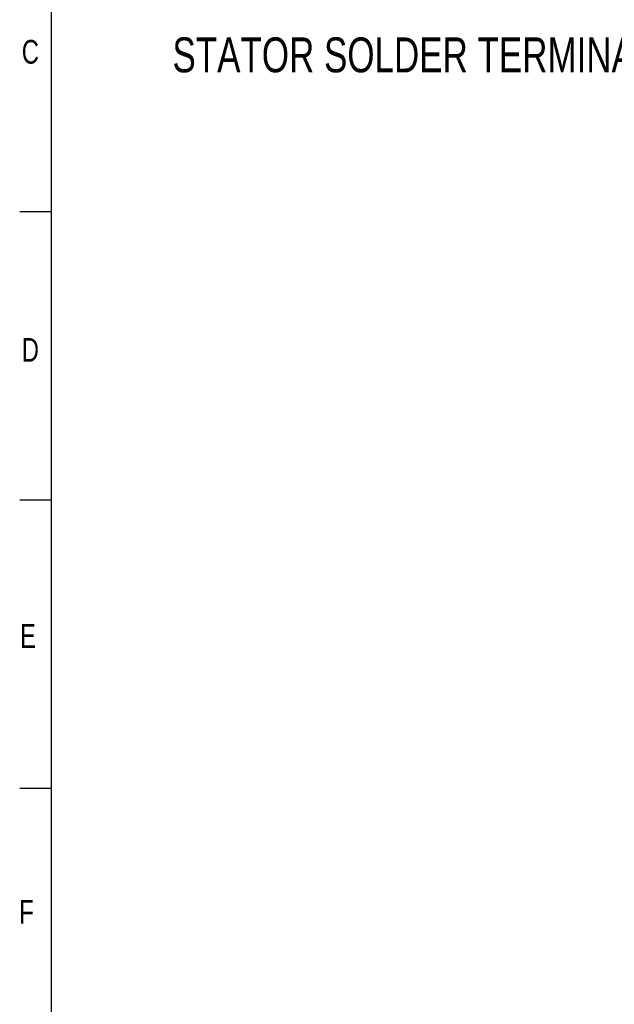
# Model space of a CAD drawing. Header units: inches. Extents: x 0.5 to 16.4, y 0.4 to 10.9.
# Tile 2 of 10: x 0.5 to 2.9, y 4.1 to 8. Entities that reach past the tile are written whole.
import ezdxf

# ---------------------------------------------------------------- set-up
doc = ezdxf.new("R2010")
doc.units = ezdxf.units.IN
doc.header["$MEASUREMENT"] = 0
for name, color, linetype in [('BORDER', 1, 'Continuous'), ('DIMENSIONS', 150, 'Continuous'), ('OBJECT', 1, 'Continuous'), ('TEXT', 7, 'Continuous')]:
    doc.layers.add(name, color=color, linetype=linetype)
doc.styles.add('SLDTEXTSTYLE0', font='TXT', dxfattribs={"width": 0.75})

msp = doc.modelspace()

# ---------------------------------------------------------------- linework, layer by layer
at = {"layer": 'BORDER'}
msp.add_line((0.6263, 10.6421), (0.6263, 0.3921), dxfattribs=at)
at = {"layer": 'OBJECT'}
for p, q in [((0.6263, 7.2254), (0.5013, 7.2254)), ((0.6263, 6.0865), (0.5013, 6.0865)), ((0.6263, 4.9476), (0.5013, 4.9476))]:
    msp.add_line(p, q, dxfattribs=at)

# ---------------------------------------------------------------- texts
at = {"layer": 'DIMENSIONS', "color": 150, "insert": (1.105, 7.9137), "char_height": 0.137795, "attachment_point": 1, "style": 'SLDTEXTSTYLE0'}
msp.add_mtext('STATOR SOLDER TERMINALS', dxfattribs=at)
at = {"layer": 'TEXT', "char_height": 0.0937, "attachment_point": 1, "style": 'SLDTEXTSTYLE0'}
for s, insert in [('C', (0.5095, 7.9037)), ('C', (0.5095, 7.9037)), ('D', (0.5095, 6.7268)), ('D', (0.5095, 6.7268)), ('E', (0.5028, 5.5969)), ('E', (0.5028, 5.5969)), ('F', (0.4994, 4.5072)), ('F', (0.4994, 4.5072))]:
    msp.add_mtext(s, dxfattribs=dict(at, insert=insert))

doc.saveas('drawing.dxf')
